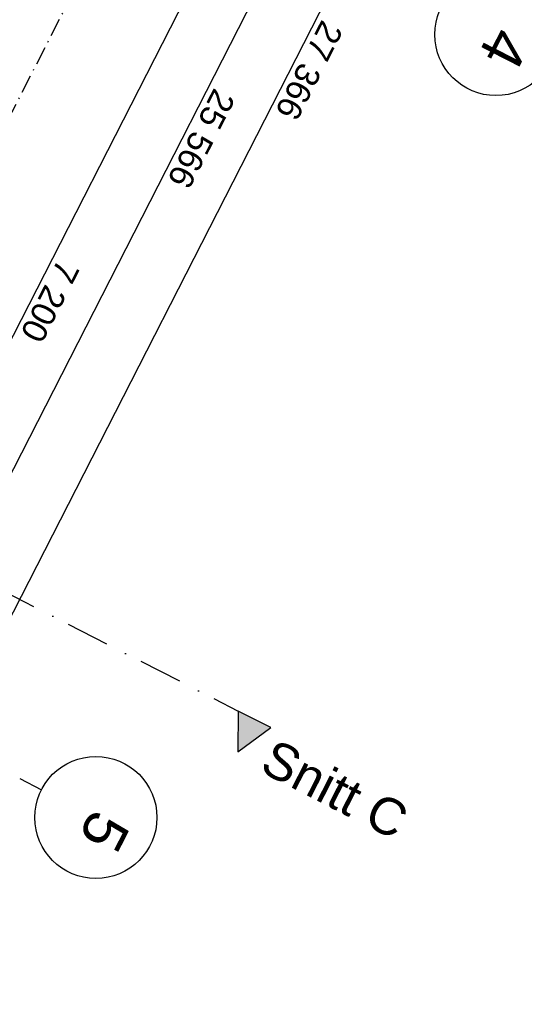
# Model space of a CAD drawing. Header units: millimetres. Extents: x 113452 to 163521, y 85995 to 132858.
# Tile 42 of 78: x 142653 to 146784, y 95584 to 103647. Entities that reach past the tile are written whole.
import ezdxf
from ezdxf.enums import TextEntityAlignment as Align

# ---------------------------------------------------------------- set-up
doc = ezdxf.new("R2010")
doc.units = ezdxf.units.MM
doc.header["$LTSCALE"] = 0.5
doc.header["$MEASUREMENT"] = 0
for name, pattern in [('Akselinje', [1500, 1000, -200, 100, -200]), ('Over snittplan', [520, 300, -100, 20, -100]), ('PLINE', [0]), ('Prikk & stiplet', [1340.555525, 705.555534, -352.777767, 0, -282.222223])]:
    doc.linetypes.add(name, pattern=pattern)
for name, color, linetype in [('26-- Yttertak(Nye konstruksjoner)', 7, 'Continuous'), ('82-- Modullinjer(Nye konstruksjoner)', 7, 'Continuous'), ('842-M___1_100 Målsetting bygning(Nye konstruksjoner)', 7, 'Continuous'), ('852- Snittmarkør', 7, 'Continuous')]:
    doc.layers.add(name, color=color, linetype=linetype)
doc.styles.add('GENERATED_STYLE_1', font='arial.ttf')
doc.styles.add('GENERATED_STYLE_2', font='arial.ttf')
doc.dimstyles.new('GENERATED_STYLE__1', dxfattribs={"dimtxt": 200, "dimasz": 190, "dimexe": 0.18, "dimexo": 0.0625, "dimgap": 0, "dimtad": 1, "dimdec": 0, "dimzin": 0, "dimdsep": 46, "dimtxsty": 'GENERATED_STYLE_1', "dimblk": 'ARROWHEAD_6', "dimblk1": 'ARROWHEAD_6', "dimblk2": 'ARROWHEAD_6', "dimcen": 0.09, "dimse1": 1, "dimse2": 1, "dimclrd": 256, "dimclre": 256, "dimclrt": 256, "dimadec": 1, "dimazin": 0, "dimtfac": 1, "dimtdec": 4, "dimtmove": 0, "dimatfit": 3, "dimfxl": 1, "dimtolj": 1, "dimtzin": 0, "dimarcsym": 0})

# ---------------------------------------------------------------- blocks, each defined once
blk = doc.blocks.new('Standard grid marker[60]_1', base_point=(126544.1, 113745))
at = {"layer": '82-- Modullinjer(Nye konstruksjoner)', "linetype": 'PLINE'}
blk.add_circle((146551.5, 103525.9), 500, dxfattribs=at)
at = {"layer": '82-- Modullinjer(Nye konstruksjoner)', "style": 'GENERATED_STYLE_2'}
blk.add_attdef('AC_MarkerText_1', text='', height=350, rotation=242.94362, dxfattribs=at).set_placement((146778.6, 103329.9), align=Align.TOP_CENTER)
blk = doc.blocks.new('Standard grid marker[61]_1', base_point=(123269.1, 107332.9))
at = {"layer": '82-- Modullinjer(Nye konstruksjoner)', "linetype": 'Akselinje'}
blk.add_line((142653, 97432.3), (142831.1, 97341.3), dxfattribs=at)
at = {"layer": '82-- Modullinjer(Nye konstruksjoner)', "linetype": 'PLINE'}
blk.add_circle((143276.4, 97113.9), 500, dxfattribs=at)
at = {"layer": '82-- Modullinjer(Nye konstruksjoner)', "style": 'GENERATED_STYLE_2'}
blk.add_attdef('AC_MarkerText_1', text='', height=350, rotation=242.94362, dxfattribs=at).set_placement((143503.5, 96917.9), align=Align.TOP_CENTER)
blk = doc.blocks.new('*D289', base_point=(-1071196.2, -15782375.2))
at = {"layer": '842-M___1_100 Målsetting bygning(Nye konstruksjoner)', "linetype": 'PLINE'}
for p, q in [((147643.7, 110940.6), (144414.1, 104617.6)), ((144457.7, 104483), (144370.6, 104752.1)), ((144247.1, 104702.9), (144581.1, 104532.3)), ((144414.1, 104617.6), (141139.1, 98205.6)), ((141182.6, 98071), (141095.5, 98340.1)), ((140972.1, 98290.8), (141306.1, 98120.3)), ((141139.1, 98205.6), (137909.5, 91882.6))]:
    blk.add_line(p, q, dxfattribs=at)
at = {"layer": '842-M___1_100 Målsetting bygning(Nye konstruksjoner)', "insert": (142968.3, 101699), "char_height": 200, "attachment_point": 7, "rotation": 242.94362, "style": 'GENERATED_STYLE_1'}
blk.add_mtext('\\A1;{\\pql;\\fArial|b0|i0|c0|p0;\\W1.000000;7\xa0200}', dxfattribs=at)
blk = doc.blocks.new('ARROWHEAD_6')
at = {"linetype": 'Continuous'}
for p, q in [((-0.5, -0.5), (0.5, 0.5)), ((0, 0), (-1, 0))]:
    blk.add_line(p, q, dxfattribs=at)
blk = doc.blocks.new('*D290', base_point=(-1071196.2, -15782375.2))
at = {"layer": '842-M___1_100 Målsetting bygning(Nye konstruksjoner)', "linetype": 'PLINE'}
for p, q in [((141182.6, 98071), (141095.5, 98340.1)), ((141139.1, 98205.6), (137909.5, 91882.6)), ((137866, 92017.1), (137953.1, 91748)), ((137742.5, 91967.9), (138076.5, 91797.3)), ((137909.5, 91882.6), (137841.3, 91749))]:
    blk.add_line(p, q, dxfattribs=at)
at = {"layer": '842-M___1_100 Målsetting bygning(Nye konstruksjoner)', "insert": (139716, 95331.5), "char_height": 200, "attachment_point": 7, "rotation": 242.94362, "style": 'GENERATED_STYLE_1'}
blk.add_mtext('\\A1;{\\pql;\\fArial|b0|i0|c0|p0;\\W1.000000;7\xa0100}', dxfattribs=at)
blk = doc.blocks.new('*D292', base_point=(-1071196.2, -15782375.2))
at = {"layer": '842-M___1_100 Målsetting bygning(Nye konstruksjoner)', "linetype": 'PLINE'}
for p, q in [((150651.2, 115729.6), (149832.5, 114126.6)), ((149876, 113992.1), (149788.9, 114261.2)), ((149665.5, 114211.9), (149999.4, 114041.3)), ((149832.5, 114126.6), (138203.3, 91358.6)), ((138246.9, 91224.1), (138159.8, 91493.1))]:
    blk.add_line(p, q, dxfattribs=at)
at = {"layer": '842-M___1_100 Målsetting bygning(Nye konstruksjoner)', "insert": (144244.3, 103098), "char_height": 200, "attachment_point": 7, "rotation": 242.94362, "style": 'GENERATED_STYLE_1'}
blk.add_mtext('\\A1;{\\pql;\\fArial|b0|i0|c0|p0;\\W1.000000;25\xa0566}', dxfattribs=at)
blk = doc.blocks.new('*D293', base_point=(-1071196.2, -15782375.2))
at = {"layer": '842-M___1_100 Målsetting bygning(Nye konstruksjoner)', "linetype": 'PLINE'}
for p, q in [((149832.5, 114126.6), (138203.3, 91358.6)), ((138036.4, 91443.9), (138370.3, 91273.3)), ((138246.9, 91224.1), (138159.8, 91493.1)), ((138203.3, 91358.6), (135929, 86905.8)), ((135885.4, 87040.3), (135972.6, 86771.3)), ((135762, 86991.1), (136096, 86820.5)), ((135929, 86905.8), (135860.8, 86772.2))]:
    blk.add_line(p, q, dxfattribs=at)
at = {"layer": '842-M___1_100 Målsetting bygning(Nye konstruksjoner)', "insert": (137257.9, 89419.6), "char_height": 200, "attachment_point": 7, "rotation": 242.94362, "style": 'GENERATED_STYLE_1'}
blk.add_mtext('\\A1;{\\pql;\\fArial|b0|i0|c0|p0;\\W1.000000;5\xa0000}', dxfattribs=at)
blk = doc.blocks.new('*D294', base_point=(-1071196.2, -15782375.2))
at = {"layer": '842-M___1_100 Målsetting bygning(Nye konstruksjoner)', "linetype": 'PLINE'}
for p, q in [((150957.5, 115573.2), (151291.5, 115402.6)), ((151168.1, 115353.4), (151080.9, 115622.4)), ((151192.7, 115621.5), (151124.5, 115487.9)), ((151124.5, 115487.9), (138676.6, 91116.9)), ((138509.6, 91202.1), (138843.6, 91031.6)), ((138633, 91251.4), (138720.2, 90982.3)), ((138676.6, 91116.9), (138608.4, 90983.3))]:
    blk.add_line(p, q, dxfattribs=at)
at = {"layer": '842-M___1_100 Målsetting bygning(Nye konstruksjoner)', "insert": (145127, 103657.7), "char_height": 200, "attachment_point": 7, "rotation": 242.94362, "style": 'GENERATED_STYLE_1'}
blk.add_mtext('\\A1;{\\pql;\\fArial|b0|i0|c0|p0;\\W1.000000;27\xa0366}', dxfattribs=at)

msp = doc.modelspace()

# ---------------------------------------------------------------- hatches: boundary and pattern name
at = {"layer": '852- Snittmarkør', "linetype": 'Continuous'}
msp.add_hatch(color=256, dxfattribs=at).paths.add_polyline_path([(144709.8, 97849.6), (144442.6, 97986), (144439.8, 97650.6)])

# ---------------------------------------------------------------- linework, layer by layer
at = {"layer": '26-- Yttertak(Nye konstruksjoner)', "linetype": 'Over snittplan', "flags": 128}
msp.add_lwpolyline([(147115.3, 111752.8), (136941.7, 91834.6)], dxfattribs=at)
at = {"layer": '852- Snittmarkør', "linetype": 'Prikk & stiplet'}
msp.add_line((122750.5, 109065.6), (144442.6, 97986), dxfattribs=at)
at = {"layer": '852- Snittmarkør', "linetype": 'PLINE', "flags": 128}
msp.add_lwpolyline([(144709.8, 97849.6), (144442.6, 97986), (144439.8, 97650.6)], close=True, dxfattribs=at)

# ---------------------------------------------------------------- block references
at = {"layer": '82-- Modullinjer(Nye konstruksjoner)', "linetype": 'PLINE'}
ref = msp.add_blockref('Standard grid marker[60]_1', (126544.1, 113745), dxfattribs=at)
ref.add_attrib('AC_MarkerText_1', '4', dxfattribs={"color": 7, "height": 350, "rotation": 242.94362, "style": 'GENERATED_STYLE_2'}).set_placement((146778.6, 103329.9), align=Align.TOP_CENTER)
ref = msp.add_blockref('Standard grid marker[61]_1', (123269.1, 107332.9), dxfattribs=at)
ref.add_attrib('AC_MarkerText_1', '5', dxfattribs={"color": 7, "height": 350, "rotation": 242.94362, "style": 'GENERATED_STYLE_2'}).set_placement((143503.5, 96917.9), align=Align.TOP_CENTER)

# ---------------------------------------------------------------- texts
at = {"layer": '852- Snittmarkør', "insert": (145723.5, 96921.9), "char_height": 300, "attachment_point": 9, "rotation": 332.94362, "style": 'GENERATED_STYLE_1'}
msp.add_mtext('\\A1;{\\pqr;\\pt0;\\fArial|b0|i0|c0|p0;\\W1.000000;Snitt C}', dxfattribs=at)

# ---------------------------------------------------------------- dimensions: what is measured, and where the dimension line sits
at = {"layer": '842-M___1_100 Målsetting bygning(Nye konstruksjoner)', "linetype": 'Continuous'}
for base, p1, p2, picture, middle in [((138676.6, 91116.9), (144239.2, 119004.7), (136689.4, 92131.9), '*D294', (145025.4, 103238.9)), ((138203.3, 91358.6), (148318.5, 114899.9), (136689.4, 92131.9), '*D292', (144142.7, 102679.2)), ((135929, 86905.8), (136689.4, 92131.9), (134415, 87679.1), '*D293', (137190.9, 89068.6)), ((141139.1, 98205.6), (146106.2, 103753.3), (142831.1, 97341.3), '*D289', (142901.3, 101348)), ((137909.5, 91882.6), (142831.1, 97341.3), (136544.3, 92579.9), '*D290', (139649, 94980.5))]:
    dim = msp.add_linear_dim(base=base, p1=p1, p2=p2, angle=242.94362, dimstyle='GENERATED_STYLE__1', dxfattribs=at)
    dim.commit()
    dim.dimension.update_dxf_attribs({"geometry": picture, "text_midpoint": middle, "dimtype": 160, "text_rotation": 242.94362})

doc.saveas('drawing.dxf')
